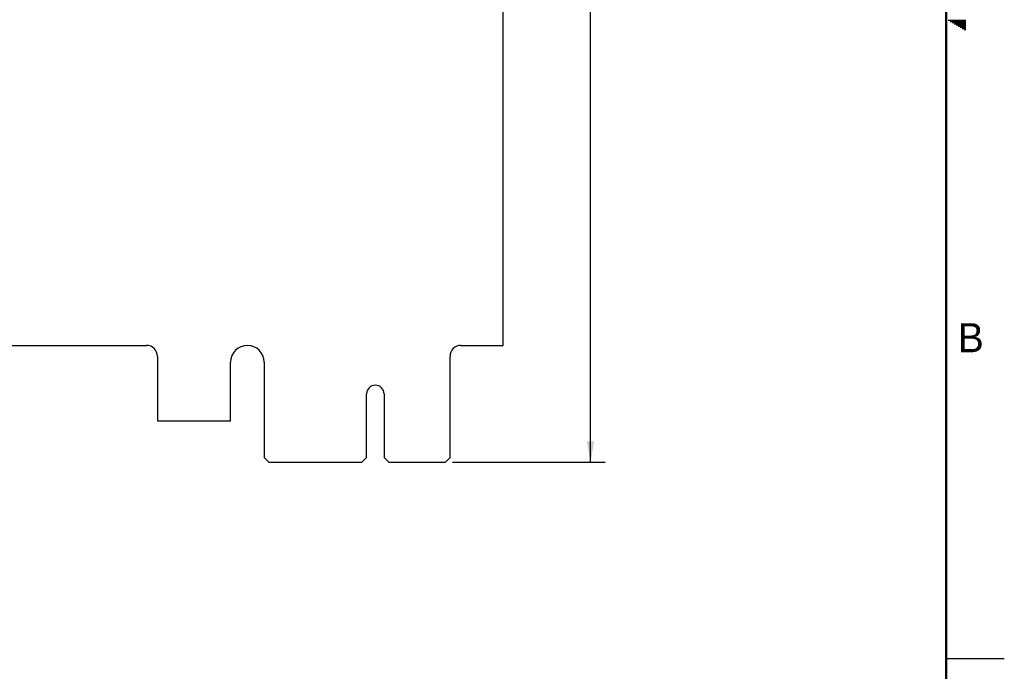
# Model space of a CAD drawing. Header units: inches. Extents: x 0 to 34, y 0 to 22.
# Tile 53 of 54: x 25.5 to 34, y 5.4 to 11. Entities that reach past the tile are written whole.
import ezdxf

# ---------------------------------------------------------------- set-up
doc = ezdxf.new("R2010")
doc.units = ezdxf.units.IN
doc.header["$LTSCALE"] = 1.87
doc.header["$MEASUREMENT"] = 0
doc.layers.get('0').update_dxf_attribs({"linetype": 'CONTINUOUS'})
doc.layers.add('DIMENSIONS', color=7, linetype='CONTINUOUS')
doc.styles.get("Standard").update_dxf_attribs({"font": 'txt', "width": 0.8})
doc.dimstyles.new('DIMSTYLE_2', dxfattribs={"dimtxt": 0.125, "dimasz": 0.18, "dimexe": 0.18, "dimexo": 0.0625, "dimgap": 0.09, "dimtad": 0, "dimtih": 1, "dimtoh": 1, "dimdec": 3, "dimlfac": 0.5, "dimzin": 4, "dimdsep": 46, "dimtxsty": 'STANDARD', "dimblk": '_FILLED', "dimblk1": '_FILLED', "dimblk2": '_FILLED', "dimcen": 0.09, "dimadec": 0, "dimazin": 0, "dimtp": 0.01, "dimtm": 0.01, "dimtfac": 1, "dimtdec": 3, "dimtofl": 0, "dimtmove": 0, "dimatfit": 3, "dimldrblk": '_FILLED', "dimfxl": 1, "dimtolj": 1, "dimtzin": 4, "dimarcsym": 0})

# ---------------------------------------------------------------- blocks, each defined once
blk = doc.blocks.new('_FILLED')
at = {"color": 0, "linetype": 'BYBLOCK'}
blk.add_solid([(0, 0), (-1, 0.174), (-1, -0.174)], dxfattribs=at)
blk = doc.blocks.new('*D19')
at = {"layer": 'DIMENSIONS', "color": 2, "linetype": 'CONTINUOUS'}
for p, q in [((29.7552, 15.0093), (30.5677, 15.0093)), ((30.4427, 15.0093), (30.4427, 11.5803)), ((30.4427, 7.1893), (30.4427, 11.1428)), ((29.2572, 7.1893), (30.5677, 7.1893))]:
    blk.add_line(p, q, dxfattribs=at)
at = {"layer": 'DIMENSIONS', "color": 2, "linetype": 'CONTINUOUS', "xscale": 0.18, "yscale": 0.18, "zscale": 0.18}
for p, rotation in [((30.4427, 15.0093), 90), ((30.4427, 7.1893), 270)]:
    blk.add_blockref('_FILLED', p, dxfattribs=dict(at, rotation=rotation))
at = {"layer": 'DIMENSIONS', "color": 2, "linetype": 'CONTINUOUS', "width": 0.8}
for s, p in [('3.910', (30.0927, 11.3928)), ('[', (30.0927, 11.2053)), ('99.31', (30.1927, 11.2053)), (']', (30.6927, 11.2053))]:
    blk.add_text(s, height=0.125, dxfattribs=at).set_placement(p)

msp = doc.modelspace()

# ---------------------------------------------------------------- linework, layer by layer
at = {"color": 7, "linetype": 'CONTINUOUS'}
for p, q in [((29.6927, 8.1933), (29.6927, 15.0093)), ((25.3687, 8.1933), (26.6247, 8.1933)), ((29.3287, 8.1933), (29.6927, 8.1933)), ((26.7187, 8.0993), (26.7187, 7.5433)), ((27.3487, 7.5433), (27.3487, 8.0493)), ((27.6367, 8.0493), (27.6367, 7.2293)), ((29.2347, 7.2293), (29.2347, 8.0993)), ((28.5177, 7.2293), (28.5177, 7.7763)), ((28.6677, 7.7763), (28.6677, 7.2293)), ((26.7187, 7.5433), (27.3487, 7.5433)), ((27.6767, 7.1893), (27.6367, 7.2293)), ((28.5177, 7.2293), (28.4777, 7.1893)), ((28.7077, 7.1893), (28.6677, 7.2293)), ((29.2347, 7.2293), (29.1947, 7.1893)), ((27.6767, 7.1893), (28.4777, 7.1893)), ((28.7077, 7.1893), (29.1947, 7.1893))]:
    msp.add_line(p, q, dxfattribs=at)
at = {"color": 2, "linetype": 'CONTINUOUS'}
for p, q in [((33.5173, 10.99), (33.6697, 10.99)), ((33.5347, 10.98), (33.6697, 10.98)), ((33.552, 10.97), (33.6697, 10.97)), ((33.5693, 10.96), (33.6697, 10.96)), ((33.5866, 10.95), (33.6697, 10.95)), ((33.6039, 10.94), (33.6697, 10.94)), ((33.6213, 10.93), (33.6697, 10.93)), ((33.6386, 10.92), (33.6697, 10.92)), ((33.6559, 10.91), (33.6697, 10.91)), ((33.5, 5.5), (34, 5.5))]:
    msp.add_line(p, q, dxfattribs=at)
at = {"color": 7, "linetype": 'CONTINUOUS', "const_width": 0.02}
msp.add_lwpolyline([(33.5, 0.5), (33.5, 21.5)], dxfattribs=at)
at = {"color": 7, "linetype": 'CONTINUOUS'}
for centre, radius, start, end in [((26.6247, 8.0993), 0.094, 0, 90), ((27.4927, 8.0493), 0.144, 0, 180), ((29.3287, 8.0993), 0.094, 90, 180), ((28.5927, 7.7763), 0.075, 0, 180)]:
    msp.add_arc(centre, radius, start, end, dxfattribs=at)

# ---------------------------------------------------------------- texts
at = {"color": 2, "linetype": 'CONTINUOUS'}
msp.add_text('B', height=0.25, dxfattribs=at).set_placement((33.6006, 8.1345))

# ---------------------------------------------------------------- dimensions: what is measured, and where the dimension line sits
at = {"layer": 'DIMENSIONS', "color": 2, "linetype": 'CONTINUOUS'}
dim = msp.add_linear_dim(base=(30.4427, 7.1893), p1=(29.7552, 15.0093), p2=(29.2572, 7.1893), angle=270, dimstyle='DIMSTYLE_2', dxfattribs=at)
dim.commit()
dim.dimension.update_dxf_attribs({"geometry": '*D19', "text_midpoint": (30.4427, 11.3616), "dimtype": 160})

doc.saveas('drawing.dxf')
